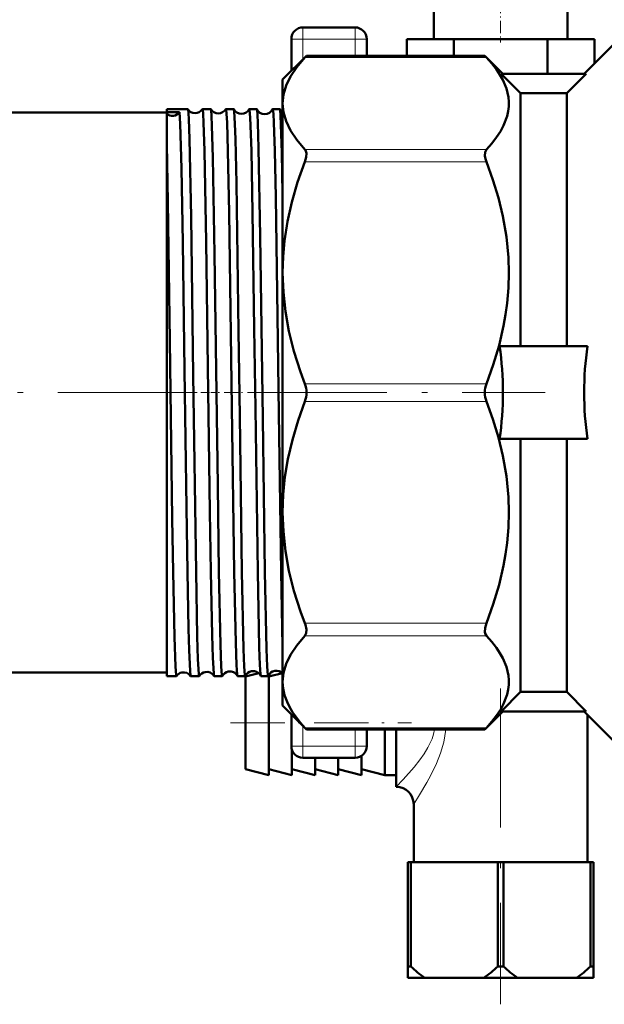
# Model space of a CAD drawing. Extents: x -1358 to 1757, y -1497 to 607.
# Tile 80 of 97: x 1038 to 1088, y -222 to -137. Entities that reach past the tile are written whole.
import ezdxf

# ---------------------------------------------------------------- set-up
doc = ezdxf.new("R2010")
doc.units = 0
doc.linetypes.add('DASHDOT', pattern=[18.5, 12, -3, 0.5, -3])

msp = doc.modelspace()

# ---------------------------------------------------------------- linework, layer by layer
at = {"color": 7, "lineweight": 50}
for p, q in [((1073.354, -135.43), (1073.354, -138.43)), ((1084.854, -135.43), (1084.854, -138.43)), ((1064.304, -137.43), (1062.054, -137.43)), ((1066.554, -137.43), (1064.304, -137.43)), ((1061.054, -138.43), (1061.054, -141.18)), ((1067.554, -138.43), (1067.554, -139.87)), ((1075.062, -138.43), (1071.021, -138.43)), ((1071.021, -138.43), (1071.021, -139.87)), ((1083.145, -138.43), (1075.062, -138.43)), ((1075.062, -138.43), (1075.062, -139.87)), ((1087.187, -138.43), (1083.145, -138.43)), ((1083.145, -138.43), (1083.145, -141.43)), ((1086.304, -141.43), (1089.304, -138.43)), ((1087.187, -138.43), (1087.187, -140.547)), ((1060.304, -141.93), (1062.363, -139.87)), ((1062.221, -140.022), (1062.363, -139.87)), ((1077.744, -139.87), (1062.363, -139.87)), ((1077.744, -139.87), (1077.886, -140.022)), ((1079.304, -141.43), (1077.744, -139.87)), ((1086.467, -141.43), (1079.14, -141.43)), ((1080.804, -143.104), (1079.14, -141.43)), ((1084.804, -143.104), (1086.467, -141.43)), ((1060.304, -143.985), (1060.304, -141.93)), ((1080.804, -143.104), (1084.804, -143.104)), ((1080.804, -164.93), (1080.804, -143.104)), ((1084.804, -164.93), (1084.804, -143.104)), ((1060.304, -158.597), (1060.304, -143.985)), ((1005.304, -144.78), (1050.304, -144.78)), ((1050.304, -144.747), (1050.304, -144.47)), ((1050.304, -144.47), (1052.123, -144.47)), ((1051.414, -144.745), (1050.304, -144.747)), ((1050.304, -144.869), (1050.304, -144.747)), ((1050.304, -147.469), (1050.304, -144.869)), ((1052.123, -144.47), (1052.129, -144.475)), ((1053.389, -144.47), (1054.102, -144.47)), ((1055.41, -144.47), (1056.083, -144.47)), ((1057.428, -144.47), (1058.067, -144.47)), ((1059.444, -144.47), (1060.053, -144.47)), ((1050.304, -184.39), (1050.304, -147.469)), ((1060.304, -168.93), (1060.304, -158.597)), ((1086.593, -164.93), (1079.014, -164.93)), ((1060.304, -179.262), (1060.304, -168.93)), ((1086.593, -172.93), (1079.014, -172.93)), ((1080.804, -194.756), (1080.804, -172.93)), ((1084.804, -194.756), (1084.804, -172.93)), ((1060.304, -193.875), (1060.304, -179.262)), ((1050.304, -193.389), (1050.304, -184.39)), ((1060.167, -184.39), (1060.304, -190.831)), ((1005.304, -193.08), (1050.304, -193.08)), ((1050.304, -193.389), (1051.134, -193.389)), ((1051.134, -193.389), (1051.14, -193.385)), ((1052.371, -193.385), (1052.377, -193.389)), ((1052.377, -193.389), (1053.112, -193.389)), ((1054.4, -193.389), (1055.092, -193.389)), ((1056.419, -193.389), (1057.075, -193.389)), ((1057.104, -193.43), (1058.251, -193.143)), ((1057.104, -201.43), (1057.104, -193.43)), ((1058.436, -193.389), (1059.06, -193.389)), ((1059.104, -193.43), (1060.28, -193.136)), ((1059.104, -201.93), (1059.104, -193.305)), ((1060.304, -195.93), (1060.304, -193.875)), ((1080.804, -194.756), (1079.14, -196.43)), ((1080.804, -194.756), (1084.804, -194.756)), ((1084.804, -194.756), (1086.467, -196.43)), ((1060.304, -195.93), (1062.363, -197.99)), ((1061.054, -196.68), (1061.054, -199.43)), ((1079.304, -196.43), (1077.744, -197.99)), ((1086.467, -196.43), (1079.14, -196.43)), ((1086.304, -196.43), (1089.304, -199.43)), ((1086.604, -196.73), (1086.604, -209.43)), ((1062.363, -197.99), (1062.221, -197.837)), ((1077.886, -197.837), (1077.744, -197.99)), ((1077.744, -197.99), (1062.363, -197.99)), ((1067.554, -197.99), (1067.554, -199.43)), ((1069.104, -201.93), (1069.104, -197.99)), ((1070.104, -202.93), (1070.104, -197.99)), ((1061.104, -201.93), (1061.104, -199.742)), ((1064.304, -200.43), (1062.054, -200.43)), ((1063.104, -201.93), (1063.104, -200.43)), ((1066.554, -200.43), (1064.304, -200.43)), ((1065.104, -201.93), (1065.104, -200.43)), ((1067.104, -201.93), (1067.104, -200.265)), ((1057.104, -201.43), (1059.104, -201.93)), ((1059.104, -201.43), (1061.104, -201.93)), ((1061.104, -201.43), (1063.104, -201.93)), ((1063.104, -201.43), (1065.104, -201.93)), ((1065.104, -201.43), (1067.104, -201.93)), ((1067.104, -201.43), (1069.104, -201.93)), ((1070.104, -201.93), (1069.104, -201.93)), ((1071.604, -204.43), (1071.604, -209.43)), ((1071.104, -209.43), (1071.348, -209.43)), ((1071.104, -209.43), (1071.104, -218.43)), ((1071.348, -209.43), (1071.348, -218.43)), ((1078.86, -209.43), (1071.348, -209.43)), ((1078.86, -209.43), (1078.86, -218.43)), ((1078.86, -209.43), (1079.348, -209.43)), ((1079.348, -209.43), (1079.348, -218.43)), ((1086.86, -209.43), (1079.348, -209.43)), ((1086.86, -209.43), (1086.86, -218.43)), ((1086.86, -209.43), (1087.104, -209.43)), ((1087.104, -209.43), (1087.104, -218.43)), ((1071.104, -218.43), (1071.348, -218.43)), ((1071.104, -219.43), (1071.104, -218.43)), ((1078.86, -218.43), (1079.348, -218.43)), ((1086.86, -218.43), (1087.104, -218.43)), ((1087.104, -219.43), (1087.104, -218.43)), ((1071.104, -219.43), (1072.559, -219.43)), ((1077.649, -219.43), (1072.559, -219.43)), ((1077.649, -219.43), (1080.559, -219.43)), ((1085.649, -219.43), (1080.559, -219.43)), ((1085.649, -219.43), (1087.104, -219.43))]:
    msp.add_line(p, q, dxfattribs=at)
at = {"color": 7, "linetype": 'DASHDOT', "lineweight": 18, "ltscale": 0.090015}
msp.add_line((1079.104, -135.13), (1079.104, -138.73), dxfattribs=at)
at = {"color": 7, "lineweight": 18}
for p, q in [((1062.054, -138.43), (1062.054, -137.43)), ((1066.554, -138.43), (1066.554, -137.43)), ((1062.054, -138.43), (1061.054, -138.43)), ((1062.054, -138.43), (1062.054, -140.18)), ((1066.554, -138.43), (1062.054, -138.43)), ((1067.554, -138.43), (1066.554, -138.43)), ((1066.554, -138.43), (1066.554, -139.87)), ((1077.886, -140.022), (1062.221, -140.022)), ((1077.886, -147.948), (1062.221, -147.948)), ((1077.886, -149.03), (1062.221, -149.03)), ((1077.886, -168.164), (1062.221, -168.164)), ((1077.886, -169.695), (1062.221, -169.695)), ((1077.886, -188.829), (1062.221, -188.829)), ((1077.886, -189.912), (1062.221, -189.912)), ((1062.054, -197.68), (1062.054, -199.43)), ((1077.886, -197.837), (1062.221, -197.837)), ((1066.554, -197.99), (1066.554, -199.43)), ((1061.054, -199.43), (1062.054, -199.43)), ((1062.054, -199.43), (1062.054, -200.43)), ((1066.554, -199.43), (1062.054, -199.43)), ((1066.554, -199.43), (1067.554, -199.43)), ((1066.554, -199.43), (1066.554, -200.43))]:
    msp.add_line(p, q, dxfattribs=at)
at = {"color": 7, "linetype": 'DASHDOT', "lineweight": 18}
for p, q in [((985.429, -168.93), (1058.96, -168.93)), ((1057.298, -168.93), (1082.94, -168.93)), ((1079.104, -194.46), (1079.104, -221.7))]:
    msp.add_line(p, q, dxfattribs=at)
at = {"color": 7, "linetype": 'DASHDOT', "lineweight": 18, "ltscale": 0.04292}
msp.add_line((1053.239, -168.93), (1054.956, -168.93), dxfattribs=at)
at = {"color": 7, "linetype": 'DASHDOT', "lineweight": 18, "ltscale": 0.041788}
msp.add_line((1055.263, -168.93), (1056.934, -168.93), dxfattribs=at)
at = {"color": 7, "linetype": 'DASHDOT', "lineweight": 18, "ltscale": 0.040802}
msp.add_line((1057.284, -168.93), (1058.916, -168.93), dxfattribs=at)
at = {"color": 7, "linetype": 'DASHDOT', "lineweight": 18, "ltscale": 0.389999}
msp.add_line((1055.804, -197.43), (1071.404, -197.43), dxfattribs=at)
at = {"color": 7, "lineweight": 50}
for points in [[(1062.221, -140.022), (1061.515, -140.855), (1060.978, -141.661), (1060.601, -142.447), (1060.378, -143.219), (1060.304, -143.985)], [(1077.886, -147.948), (1078.344, -147.429), (1078.748, -146.903), (1079.079, -146.395), (1079.353, -145.882), (1079.655, -145.072), (1079.746, -144.663), (1079.795, -144.253), (1079.801, -143.845), (1079.766, -143.437), (1079.594, -142.697), (1079.291, -141.963), (1079.042, -141.513), (1078.748, -141.067), (1078.344, -140.542), (1077.886, -140.022)], [(1060.304, -143.985), (1060.378, -144.751), (1060.601, -145.524), (1060.978, -146.309), (1061.515, -147.115), (1062.221, -147.948)], [(1051.414, -144.745), (1051.47, -145.748), (1051.578, -149.614), (1051.692, -155.994), (1051.846, -166.999), (1052.006, -178.842), (1052.092, -184.39)], [(1052.129, -144.475), (1052.134, -144.487), (1052.145, -144.531), (1052.176, -144.823), (1052.207, -145.35), (1052.269, -147.05), (1052.407, -153.776), (1052.598, -167.441), (1052.833, -184.39)], [(1053.389, -144.47), (1053.391, -144.471), (1053.392, -144.472), (1053.396, -144.476), (1053.4, -144.485), (1053.409, -144.518), (1053.449, -144.897), (1053.489, -145.638), (1053.566, -148.073), (1053.714, -155.916), (1053.865, -166.746), (1054.034, -179.217), (1054.114, -184.39)], [(1054.109, -144.477), (1054.116, -144.495), (1054.13, -144.565), (1054.17, -145.047), (1054.211, -145.915), (1054.289, -148.654), (1054.436, -157.001), (1054.702, -176.941), (1054.813, -184.39)], [(1055.41, -144.47), (1055.412, -144.471), (1055.413, -144.472), (1055.416, -144.476), (1055.421, -144.485), (1055.43, -144.518), (1055.47, -144.897), (1055.509, -145.638), (1055.586, -148.073), (1055.694, -153.422), (1055.931, -170.191), (1056.134, -184.39)], [(1056.092, -144.479), (1056.102, -144.514), (1056.123, -144.665), (1056.186, -145.739), (1056.23, -147.076), (1056.317, -150.87), (1056.51, -163.62), (1056.605, -170.97), (1056.795, -184.39)], [(1057.428, -144.47), (1057.431, -144.471), (1057.433, -144.473), (1057.437, -144.48), (1057.443, -144.496), (1057.454, -144.553), (1057.507, -145.203), (1057.604, -148.065), (1057.712, -153.404), (1057.859, -163.412), (1057.95, -170.301), (1058.152, -184.39)], [(1058.077, -144.481), (1058.095, -144.563), (1058.13, -144.958), (1058.166, -145.652), (1058.235, -147.837), (1058.379, -155.426), (1058.592, -171.156), (1058.78, -184.39)], [(1059.444, -144.47), (1059.447, -144.471), (1059.448, -144.472), (1059.451, -144.476), (1059.455, -144.485), (1059.464, -144.518), (1059.504, -144.897), (1059.544, -145.636), (1059.62, -148.073), (1059.704, -152.072), (1059.861, -162.347), (1059.971, -170.726), (1060.167, -184.39)], [(1060.064, -144.485), (1060.083, -144.58), (1060.121, -145.03), (1060.158, -145.811), (1060.231, -148.252), (1060.304, -151.745)], [(1050.304, -147.469), (1050.408, -152.471), (1050.582, -164.441), (1050.786, -179.831), (1050.855, -184.39)], [(1062.221, -149.03), (1062.34, -148.621), (1062.358, -148.278), (1062.272, -148.014), (1062.221, -147.948)], [(1077.886, -147.948), (1077.767, -148.178), (1077.75, -148.496), (1077.797, -148.758), (1077.886, -149.03)], [(1062.221, -149.03), (1061.594, -150.792), (1061.097, -152.506), (1060.723, -154.182), (1060.469, -155.829), (1060.345, -157.217), (1060.304, -158.597)], [(1077.886, -168.164), (1078.472, -166.527), (1078.965, -164.863), (1079.353, -163.176), (1079.523, -162.201), (1079.655, -161.22), (1079.766, -159.907), (1079.804, -158.591), (1079.766, -157.274), (1079.594, -155.487), (1079.291, -153.715), (1078.911, -152.132), (1078.44, -150.569), (1077.886, -149.03)], [(1060.304, -158.597), (1060.364, -160.262), (1060.545, -161.937), (1060.849, -163.635), (1061.28, -165.367), (1061.844, -167.142), (1062.221, -168.164)], [(1062.221, -169.695), (1061.635, -171.333), (1061.142, -172.997), (1060.755, -174.684), (1060.506, -176.201), (1060.355, -177.728), (1060.304, -179.262)], [(1077.886, -188.829), (1078.472, -187.192), (1078.965, -185.528), (1079.353, -183.841), (1079.523, -182.866), (1079.655, -181.885), (1079.766, -180.572), (1079.804, -179.255), (1079.766, -177.939), (1079.594, -176.152), (1079.291, -174.38), (1078.911, -172.797), (1078.44, -171.234), (1077.886, -169.695)], [(1060.304, -179.262), (1060.364, -180.927), (1060.545, -182.602), (1060.849, -184.3), (1061.28, -186.031), (1061.844, -187.807), (1062.221, -188.829)], [(1050.855, -184.39), (1050.968, -190.041), (1051.052, -192.565), (1051.107, -193.296), (1051.125, -193.379), (1051.129, -193.386), (1051.131, -193.388), (1051.134, -193.389)], [(1052.092, -184.39), (1052.188, -189.297), (1052.239, -191.164), (1052.317, -192.963), (1052.353, -193.319), (1052.365, -193.371), (1052.371, -193.385)], [(1052.833, -184.39), (1052.944, -189.979), (1053.002, -191.917), (1053.075, -193.221), (1053.1, -193.371), (1053.105, -193.383), (1053.108, -193.387), (1053.111, -193.389), (1053.112, -193.389)], [(1054.114, -184.39), (1054.225, -189.87), (1054.283, -191.803), (1054.356, -193.162), (1054.38, -193.345), (1054.388, -193.375), (1054.392, -193.383)], [(1054.813, -184.39), (1054.942, -190.658), (1055.01, -192.566), (1055.065, -193.297), (1055.083, -193.379), (1055.087, -193.386), (1055.089, -193.388), (1055.092, -193.389)], [(1056.134, -184.39), (1056.262, -190.526), (1056.33, -192.45), (1056.384, -193.242), (1056.402, -193.355), (1056.411, -193.382)], [(1056.795, -184.39), (1056.937, -191.071), (1056.993, -192.561), (1057.047, -193.296), (1057.066, -193.379), (1057.07, -193.386), (1057.072, -193.388), (1057.075, -193.389)], [(1058.152, -184.39), (1058.291, -190.918), (1058.346, -192.425), (1058.4, -193.232), (1058.418, -193.35), (1058.427, -193.379)], [(1058.78, -184.39), (1058.921, -191.071), (1058.978, -192.561), (1059.032, -193.296), (1059.051, -193.379), (1059.055, -193.386), (1059.057, -193.388), (1059.06, -193.389)], [(1062.221, -189.912), (1062.341, -189.678), (1062.358, -189.362), (1062.273, -188.976), (1062.221, -188.829)], [(1077.886, -188.829), (1077.769, -189.23), (1077.75, -189.592), (1077.797, -189.773), (1077.886, -189.912)], [(1062.221, -189.912), (1061.516, -190.744), (1060.978, -191.55), (1060.601, -192.336), (1060.378, -193.109), (1060.304, -193.875)], [(1077.886, -197.837), (1078.344, -197.318), (1078.748, -196.792), (1079.079, -196.284), (1079.353, -195.771), (1079.655, -194.961), (1079.746, -194.552), (1079.795, -194.142), (1079.801, -193.734), (1079.766, -193.326), (1079.594, -192.586), (1079.291, -191.852), (1079.042, -191.403), (1078.748, -190.957), (1078.344, -190.431), (1077.886, -189.912)], [(1060.304, -193.875), (1060.345, -194.448), (1060.47, -195.025), (1060.68, -195.607), (1060.895, -196.049), (1061.159, -196.497), (1061.844, -197.415), (1062.221, -197.837)]]:
    msp.add_lwpolyline(points, dxfattribs=at)
at = {"color": 7, "lineweight": 18}
for points in [[(1070.104, -202.93), (1070.696, -202.317), (1071.642, -201.253), (1072.143, -200.617), (1072.504, -200.101), (1072.835, -199.553), (1073.185, -198.797), (1073.314, -198.399), (1073.402, -197.99)], [(1071.604, -204.43), (1072.109, -203.632), (1072.741, -202.558), (1073.076, -201.937), (1073.564, -200.92), (1073.913, -200.037), (1074.19, -199.095), (1074.298, -198.548), (1074.366, -197.99)]]:
    msp.add_lwpolyline(points, dxfattribs=at)
at = {"color": 7, "lineweight": 50}
for centre, radius, start, end in [((1062.054, -138.43), 1, 90, 180.00001), ((1066.554, -138.43), 1, 0, 90), ((1052.755, -144.075), 0.743, 212.61337, 269.86966), ((1052.757, -144.075), 0.743, 269.73727, 327.36106), ((1053.391, -144.479), 0.00921, 101.6985, 157.15692), ((1054.099, -144.48), 0.0102, 18.70673, 75.50108), ((1054.755, -144.111), 0.742, 209.57268, 269.88587), ((1054.757, -144.111), 0.742, 269.70993, 330.41644), ((1055.412, -144.481), 0.0106, 104.50337, 161.18609), ((1056.08, -144.482), 0.0122, 14.5031, 72.02455), ((1056.754, -144.146), 0.742, 206.65624, 269.91092), ((1056.757, -144.146), 0.742, 269.69009, 333.33104), ((1057.432, -144.482), 0.0125, 107.84193, 165.36647), ((1058.062, -144.484), 0.015, 10.54724, 67.9554), ((1058.754, -144.182), 0.74, 203.84143, 269.95408), ((1058.758, -144.182), 0.741, 269.66051, 336.12592), ((1059.45, -144.485), 0.0154, 111.91768, 169.35409), ((1060.045, -144.488), 0.0194, 6.91803, 63.15748), ((1060.743, -144.226), 0.727, 200.88308, 232.81229), ((1051.284, -168.949), 28.02, 0.03936, 8.24697), ((1114.323, -168.949), 28.02, 171.753, 179.96066), ((1060.243, -168.927), 2.121, 359.93203, 21.08319), ((1079.865, -168.927), 2.121, 158.91658, 180.06821), ((1060.243, -168.932), 2.121, 338.91681, 0.06714), ((1079.865, -168.932), 2.121, 179.93179, 201.08342), ((1051.293, -168.911), 28.011, 351.75168, 359.96198), ((1114.324, -168.911), 28.02, 180.03936, 188.24697), ((1051.754, -193.801), 0.742, 100.73211, 145.85502), ((1051.756, -193.803), 0.744, 34.22698, 100.84153), ((1053.11, -193.38), 0.00942, 282.99004, 339.12957), ((1053.754, -193.766), 0.741, 100.7207, 148.95648), ((1053.756, -193.768), 0.743, 31.12207, 100.86692), ((1054.402, -193.38), 0.00979, 200.97228, 257.10783), ((1055.089, -193.379), 0.0111, 286.15547, 343.40585), ((1055.753, -193.73), 0.74, 100.69414, 151.95082), ((1055.756, -193.732), 0.743, 28.14975, 100.88551), ((1056.422, -193.378), 0.0114, 196.71513, 253.97876), ((1057.071, -193.377), 0.0135, 289.93769, 347.50746), ((1057.753, -193.694), 0.739, 100.66505, 154.81706), ((1057.756, -193.697), 0.742, 25.30161, 100.90852), ((1058.441, -193.376), 0.0139, 192.56402, 250.1697), ((1059.053, -193.374), 0.017, 294.37089, 351.31847), ((1059.752, -193.658), 0.738, 100.62565, 157.5645), ((1059.756, -193.664), 0.745, 42.65826, 100.81838), ((1062.054, -199.43), 1, 180.00001, 270), ((1066.554, -199.43), 1, 270, 360), ((1070.104, -204.43), 1.5, 0.00004, 89.99996), ((1078.322, -211.232), 10.021, 225.90512, 234.8938), ((1071.886, -211.232), 10.021, 305.1062, 314.09487), ((1086.322, -211.232), 10.021, 225.90512, 234.8938), ((1079.886, -211.232), 10.021, 305.1062, 314.09487)]:
    msp.add_arc(centre, radius, start, end, dxfattribs=at)
msp.add_ellipse((1050.804, -144.315), major_axis=(0.747, 0.064), ratio=0.988599, start_param=3.898542, end_param=5.57815, dxfattribs=at)

doc.saveas('drawing.dxf')
